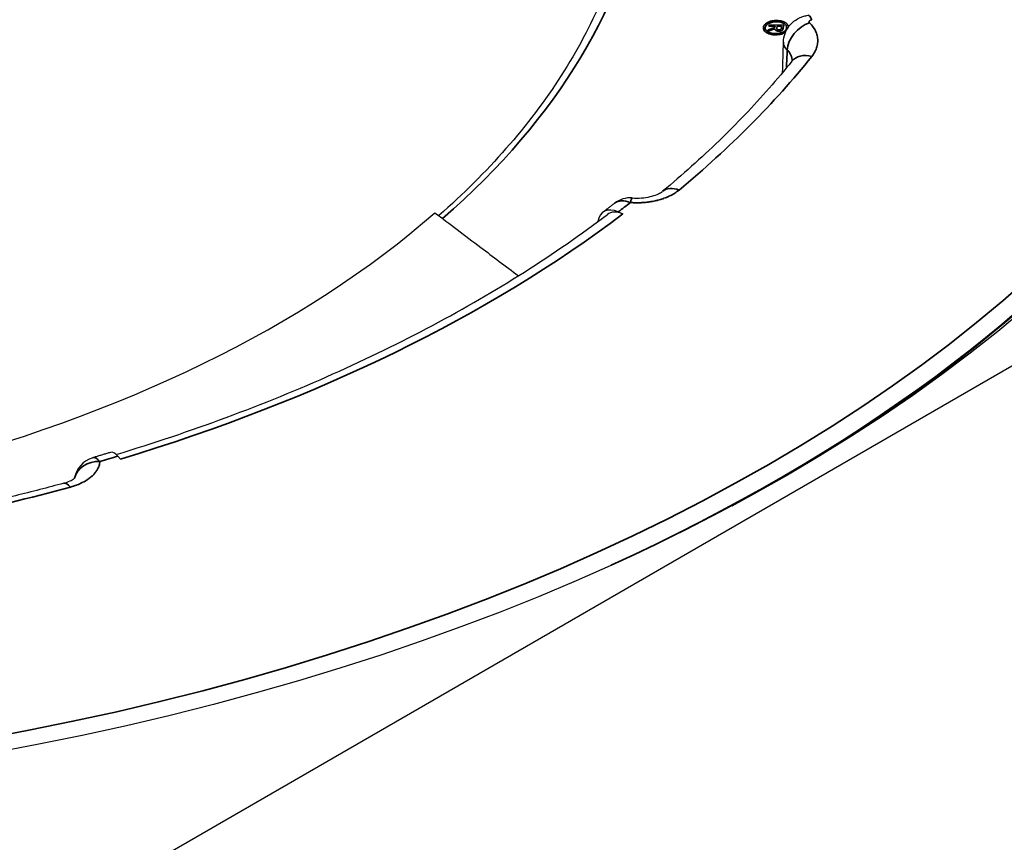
# Model space of a CAD drawing. Header units: millimetres. Extents: x -11430 to 11430, y -300 to 4365.
# Tile 12 of 31: x 2487 to 2507, y 1360 to 1376. Entities that reach past the tile are written whole.
import ezdxf

# ---------------------------------------------------------------- set-up
doc = ezdxf.new("R2010")
doc.units = ezdxf.units.MM
doc.header["$LTSCALE"] = 15
doc.layers.add('_Sichtbarkanten', color=7, linetype='Continuous', lineweight=25)
doc.layers.add('Sichtbar schmal (ISO)', color=7, linetype='Continuous', lineweight=35)

msp = doc.modelspace()

# ---------------------------------------------------------------- linework, layer by layer
at = {"layer": '_Sichtbarkanten'}
for p, q in [((2529.784, 1383.047), (2475.702, 1351.822)), ((2499.11, 1372.751), (2499.202, 1372.71)), ((2489.435, 1367.945), (2489.382, 1368.004))]:
    msp.add_line(p, q, dxfattribs=at)
for centre, start, end in [((2499.346, 1372.524), 85.8211, 127.9258), ((2489.033, 1367.492), 106.3484, 170.49)]:
    msp.add_arc(centre, 0.5, start, end, dxfattribs=at)
msp.add_ellipse((2475.705, 1383.045), major_axis=(37.75, 0), ratio=0.57735, dxfattribs=at)
for centre, major_axis, ratio, start_param, end_param in [((2475.705, 1382.841), (37.491, 0), 0.57735, 5.464798, 6.329263), ((2475.705, 1380.277), (-23.756, 0), 0.57735, 1.985547, 2.559244), ((2499.11, 1372.342), (-0.302, 0.398), 0.64949, 5.420946, 6.879597), ((2499.202, 1372.302), (-0.302, 0.398), 0.64949, 5.420946, 6.283185), ((2489.382, 1367.596), (-0.145, 0.479), 0.379525, 5.609283, 6.283185)]:
    msp.add_ellipse(centre, major_axis=major_axis, ratio=ratio, start_param=start_param, end_param=end_param, dxfattribs=at)
for points, knots in [([(2499.456, 1379.913), (2499.445, 1379.402), (2499.383, 1378.892), (2499.16, 1377.877), (2498.997, 1377.372), (2498.574, 1376.375), (2498.312, 1375.883), (2497.692, 1374.916), (2497.333, 1374.442), (2496.535, 1373.533), (2496.099, 1373.097), (2495.622, 1372.677)], [0.7139422, 0.7139422, 0.7139422, 0.7139422, 0.8281077, 0.8281077, 0.9422732, 0.9422732, 1.0564387, 1.0564387, 1.1706042, 1.1706042, 1.2812139, 1.2812139, 1.2812139, 1.2812139]), ([(2502.322, 1376.052), (2502.324, 1376.108), (2502.335, 1376.166), (2502.373, 1376.271), (2502.401, 1376.321), (2502.471, 1376.409), (2502.514, 1376.448), (2502.609, 1376.512), (2502.663, 1376.537), (2502.744, 1376.561), (2502.77, 1376.567), (2502.797, 1376.572)], [0, 0, 0, 0, 0.0340529, 0.0340529, 0.0675963, 0.0675963, 0.1015878, 0.1015878, 0.1366413, 0.1366413, 0.1526773, 0.1526773, 0.1526773, 0.1526773]), ([(2502.484, 1375.677), (2502.343, 1375.501), (2502.196, 1375.327), (2501.893, 1374.981), (2501.736, 1374.809), (2501.411, 1374.469), (2501.243, 1374.3), (2500.898, 1373.966), (2500.72, 1373.801), (2500.354, 1373.473), (2500.166, 1373.311), (2499.973, 1373.151)], [1.1357782, 1.1357782, 1.1357782, 1.1357782, 1.1704581, 1.1704581, 1.205138, 1.205138, 1.2398179, 1.2398179, 1.2744979, 1.2744979, 1.3091778, 1.3091778, 1.3091778, 1.3091778]), ([(2499.382, 1373.022), (2499.441, 1373.018), (2499.503, 1373.018), (2499.62, 1373.027), (2499.677, 1373.035), (2499.78, 1373.059), (2499.826, 1373.074), (2499.9, 1373.104), (2499.929, 1373.12), (2499.959, 1373.14), (2499.967, 1373.146), (2499.973, 1373.151)], [0, 0, 0, 0, 0.0358829, 0.0358829, 0.071227, 0.071227, 0.1055645, 0.1055645, 0.1373502, 0.1373502, 0.1523439, 0.1523439, 0.1523439, 0.1523439]), ([(2499.039, 1372.918), (2499.023, 1372.906), (2499.008, 1372.894), (2498.978, 1372.871), (2498.962, 1372.859), (2498.932, 1372.835), (2498.916, 1372.823), (2498.885, 1372.8), (2498.87, 1372.788), (2498.839, 1372.764), (2498.824, 1372.753), (2498.808, 1372.741)], [1.33928357, 1.33928357, 1.33928357, 1.33928357, 1.34195289, 1.34195289, 1.34462221, 1.34462221, 1.34729153, 1.34729153, 1.34996085, 1.34996085, 1.35263017, 1.35263017, 1.35263017, 1.35263017]), ([(2495.546, 1372.734), (2495.827, 1372.521), (2496.348, 1372.128), (2496.916, 1371.699), (2497.168, 1371.508)], [0, 0, 0, 0, 0.3333333, 0.5812934, 0.5812934, 0.5812934, 0.5812934]), ([(2489.351, 1368.034), (2490.081, 1368.257), (2490.795, 1368.497), (2492.202, 1369.019), (2492.895, 1369.301), (2494.234, 1369.899), (2494.881, 1370.214), (2496.122, 1370.875), (2496.717, 1371.221), (2497.852, 1371.941), (2498.391, 1372.315), (2498.9, 1372.701)], [4.4965892, 4.4965892, 4.4965892, 4.4965892, 4.5814893, 4.5814893, 4.6687557, 4.6687557, 4.7560222, 4.7560222, 4.8432887, 4.8432887, 4.9305551, 4.9305551, 4.9305551, 4.9305551]), ([(2489.237, 1368.075), (2489.214, 1368.068), (2489.191, 1368.061), (2489.145, 1368.047), (2489.122, 1368.04), (2489.076, 1368.026), (2489.053, 1368.02), (2489.007, 1368.006), (2488.984, 1367.999), (2488.938, 1367.985), (2488.915, 1367.979), (2488.892, 1367.972)], [1.78896248, 1.78896248, 1.78896248, 1.78896248, 1.79163181, 1.79163181, 1.79430113, 1.79430113, 1.79697045, 1.79697045, 1.79963978, 1.79963978, 1.8023091, 1.8023091, 1.8023091, 1.8023091]), ([(2488.329, 1367.476), (2488.376, 1367.489), (2488.418, 1367.505), (2488.483, 1367.535), (2488.508, 1367.55), (2488.539, 1367.573), (2488.547, 1367.582), (2488.551, 1367.586), (2488.551, 1367.586), (2488.551, 1367.586)], [0, 0, 0, 0, 0.0334929, 0.0334929, 0.0645165, 0.0645165, 0.092734, 0.092734, 0.1015474, 0.1015474, 0.1015474, 0.1015474]), ([(2488.329, 1367.476), (2488.02, 1367.392), (2487.707, 1367.311), (2487.078, 1367.155), (2486.761, 1367.08), (2486.123, 1366.937), (2485.802, 1366.869), (2485.155, 1366.739), (2484.83, 1366.677), (2484.176, 1366.559), (2483.847, 1366.504), (2483.516, 1366.452)], [1.8324149, 1.8324149, 1.8324149, 1.8324149, 1.8670948, 1.8670948, 1.9017747, 1.9017747, 1.9364546, 1.9364546, 1.9711346, 1.9711346, 2.0058145, 2.0058145, 2.0058145, 2.0058145])]:
    msp.add_open_spline(points, degree=3, knots=knots, dxfattribs=at)
for points in [[(2502.306, 1375.46), (2502.312, 1375.658), (2502.317, 1375.855), (2502.322, 1376.052)], [(2502.484, 1375.677), (2502.491, 1375.686), (2502.493, 1375.691), (2502.493, 1375.691)]]:
    msp.add_open_spline(points, degree=3, dxfattribs=at)
at = {"layer": 'Sichtbar schmal (ISO)'}
for p, q in [((2502.042, 1376.388), (2502.039, 1376.363)), ((2502.039, 1376.363), (2502.161, 1376.36)), ((2502.327, 1376.382), (2502.042, 1376.388)), ((2502.161, 1376.36), (2502.157, 1376.333)), ((2502.191, 1376.32), (2502.197, 1376.359)), ((2502.197, 1376.359), (2502.287, 1376.357)), ((2502.287, 1376.357), (2502.282, 1376.323)), ((2502.317, 1376.319), (2502.327, 1376.382)), ((2502.024, 1376.264), (2502.157, 1376.308)), ((2502.028, 1376.291), (2502.024, 1376.264)), ((2502.157, 1376.333), (2502.028, 1376.291)), ((2502.313, 1376.303), (2502.317, 1376.319))]:
    msp.add_line(p, q, dxfattribs=at)
msp.add_ellipse((2475.705, 1383.045), major_axis=(-37.241, 0), ratio=0.57735, dxfattribs=at)
for centre, major_axis, ratio, start_param, end_param in [((2475.705, 1380.283), (23.994, 0), 0.57735, 5.697117, 6.701825), ((2475.705, 1382.854), (37.49, 0), 0.57735, 5.381868, 6.329263), ((2502.875, 1376.078), (-0.078, 0.494), 0.215063, 5.650661, 6.283153), ((2502.831, 1376.018), (-0.36, -0.347), 0.71323, 4.109483, 5.637734), ((2502.246, 1376.317), (-0.0559, -0.0021), 0.570531, 6.113326, 6.665733), ((2501.827, 1376.346), (0.46, 0.029), 0.613564, 6.055385, 6.101737), ((2501.737, 1375.668), (0.753, 0.036), 0.559394, 6.24065, 6.765978), ((2502.873, 1375.364), (-0.39, 0.313), 0.740739, 5.249058, 6.283185), ((2475.705, 1383.045), (-29.947, 0), 0.57735, 2.534014, 2.707414), ((2500.293, 1372.766), (-0.319, 0.385), 0.670371, 5.391594, 6.283185), ((2499.346, 1372.524), (-0.307, 0.394), 0.656036, 5.412181, 6.283185), ((2475.705, 1383.045), (-29.423, 0), 0.57735, 2.490562, 2.503908), ((2499.346, 1372.524), (0.036, 0.499), 0.102513, 6.283184, 6.902414), ((2475.705, 1383.045), (29.538, 0), 0.57735, 5.195822, 5.632154), ((2489.033, 1367.492), (-0.141, 0.48), 0.369843, 5.612641, 6.283186), ((2475.705, 1383.045), (-29.423, 0), 0.57735, 2.040883, 2.054229), ((2489.033, 1367.492), (-0.499, 0.036), 0.815786, 4.771295, 6.16478), ((2475.705, 1383.045), (-29.947, 0), 0.57735, 1.837377, 2.010777), ((2488.46, 1366.994), (-0.131, 0.482), 0.347764, 5.619802, 6.283188)]:
    msp.add_ellipse(centre, major_axis=major_axis, ratio=ratio, start_param=start_param, end_param=end_param, dxfattribs=at)
for points, knots in [([(2502.292, 1376.458), (2502.277, 1376.462), (2502.262, 1376.465), (2502.245, 1376.467), (2502.229, 1376.47), (2502.212, 1376.471), (2502.195, 1376.471), (2502.177, 1376.472), (2502.16, 1376.471), (2502.143, 1376.469), (2502.126, 1376.467), (2502.109, 1376.464), (2502.093, 1376.461), (2502.077, 1376.457), (2502.061, 1376.452), (2502.047, 1376.447), (2502.033, 1376.441), (2502.019, 1376.435), (2502.007, 1376.428), (2501.995, 1376.421), (2501.985, 1376.414), (2501.975, 1376.405), (2501.966, 1376.397), (2501.958, 1376.388), (2501.951, 1376.379), (2501.945, 1376.37), (2501.94, 1376.361), (2501.937, 1376.351), (2501.933, 1376.341), (2501.932, 1376.331), (2501.932, 1376.322), (2501.932, 1376.312), (2501.935, 1376.302), (2501.938, 1376.293), (2501.942, 1376.283), (2501.947, 1376.274), (2501.954, 1376.266), (2501.961, 1376.257), (2501.97, 1376.249), (2501.98, 1376.242), (2501.99, 1376.234), (2502.002, 1376.227), (2502.016, 1376.221), (2502.029, 1376.214), (2502.044, 1376.209), (2502.061, 1376.204)], [0, 0, 0, 0, 0.066667, 0.066667, 0.066667, 0.133333, 0.133333, 0.133333, 0.2, 0.2, 0.2, 0.266667, 0.266667, 0.266667, 0.333333, 0.333333, 0.333333, 0.4, 0.4, 0.4, 0.466667, 0.466667, 0.466667, 0.533333, 0.533333, 0.533333, 0.6, 0.6, 0.6, 0.666667, 0.666667, 0.666667, 0.733333, 0.733333, 0.733333, 0.8, 0.8, 0.8, 0.866667, 0.866667, 0.866667, 0.933333, 0.933333, 0.933333, 1, 1, 1, 1]), ([(2502.243, 1376.223), (2502.223, 1376.219), (2502.205, 1376.217), (2502.186, 1376.216), (2502.168, 1376.215), (2502.151, 1376.216), (2502.134, 1376.217), (2502.117, 1376.219), (2502.101, 1376.221), (2502.087, 1376.225), (2502.072, 1376.228), (2502.059, 1376.232), (2502.047, 1376.237), (2502.035, 1376.242), (2502.024, 1376.247), (2502.015, 1376.254), (2502.005, 1376.26), (2501.997, 1376.266), (2501.99, 1376.274), (2501.983, 1376.281), (2501.977, 1376.289), (2501.974, 1376.297), (2501.97, 1376.305), (2501.968, 1376.314), (2501.968, 1376.322), (2501.967, 1376.331), (2501.969, 1376.34), (2501.971, 1376.348), (2501.974, 1376.356), (2501.978, 1376.364), (2501.984, 1376.372), (2501.99, 1376.38), (2501.997, 1376.387), (2502.005, 1376.394), (2502.013, 1376.401), (2502.023, 1376.407), (2502.034, 1376.412), (2502.044, 1376.418), (2502.056, 1376.423), (2502.069, 1376.428), (2502.082, 1376.432), (2502.095, 1376.436), (2502.11, 1376.439)], [0, 0, 0, 0, 0.071429, 0.071429, 0.071429, 0.142857, 0.142857, 0.142857, 0.214286, 0.214286, 0.214286, 0.285714, 0.285714, 0.285714, 0.357143, 0.357143, 0.357143, 0.428571, 0.428571, 0.428571, 0.5, 0.5, 0.5, 0.571429, 0.571429, 0.571429, 0.642857, 0.642857, 0.642857, 0.714286, 0.714286, 0.714286, 0.785714, 0.785714, 0.785714, 0.857143, 0.857143, 0.857143, 0.928571, 0.928571, 0.928571, 1, 1, 1, 1]), ([(2502.11, 1376.439), (2502.125, 1376.442), (2502.139, 1376.444), (2502.154, 1376.445), (2502.169, 1376.446), (2502.185, 1376.446), (2502.2, 1376.446), (2502.215, 1376.445), (2502.23, 1376.444), (2502.244, 1376.442), (2502.258, 1376.439), (2502.271, 1376.436), (2502.284, 1376.432), (2502.296, 1376.429), (2502.307, 1376.424), (2502.317, 1376.42), (2502.327, 1376.415), (2502.336, 1376.409), (2502.344, 1376.404), (2502.352, 1376.398), (2502.359, 1376.392), (2502.365, 1376.385), (2502.371, 1376.378), (2502.375, 1376.371), (2502.379, 1376.364), (2502.382, 1376.357), (2502.384, 1376.349), (2502.384, 1376.341), (2502.385, 1376.334), (2502.384, 1376.326), (2502.382, 1376.318), (2502.38, 1376.31), (2502.377, 1376.303), (2502.372, 1376.295), (2502.368, 1376.288), (2502.362, 1376.28), (2502.354, 1376.273), (2502.347, 1376.266), (2502.338, 1376.26), (2502.327, 1376.253), (2502.316, 1376.247), (2502.305, 1376.241), (2502.291, 1376.236), (2502.276, 1376.231), (2502.26, 1376.226), (2502.243, 1376.223)], [0, 0, 0, 0, 0.066667, 0.066667, 0.066667, 0.133333, 0.133333, 0.133333, 0.2, 0.2, 0.2, 0.266667, 0.266667, 0.266667, 0.333333, 0.333333, 0.333333, 0.4, 0.4, 0.4, 0.466667, 0.466667, 0.466667, 0.533333, 0.533333, 0.533333, 0.6, 0.6, 0.6, 0.666667, 0.666667, 0.666667, 0.733333, 0.733333, 0.733333, 0.8, 0.8, 0.8, 0.866667, 0.866667, 0.866667, 0.933333, 0.933333, 0.933333, 1, 1, 1, 1]), ([(2502.42, 1376.344), (2502.42, 1376.345), (2502.42, 1376.347), (2502.42, 1376.348), (2502.419, 1376.357), (2502.416, 1376.366), (2502.412, 1376.375), (2502.407, 1376.384), (2502.401, 1376.392), (2502.394, 1376.401), (2502.386, 1376.409), (2502.378, 1376.416), (2502.367, 1376.423), (2502.357, 1376.431), (2502.346, 1376.437), (2502.333, 1376.443), (2502.32, 1376.448), (2502.307, 1376.453), (2502.292, 1376.458)], [0.6564571, 0.6564571, 0.6564571, 0.6564571, 0.6666667, 0.6666667, 0.6666667, 0.7333333, 0.7333333, 0.7333333, 0.8, 0.8, 0.8, 0.8666667, 0.8666667, 0.8666667, 0.9333333, 0.9333333, 0.9333333, 1, 1, 1, 1]), ([(2502.875, 1376.486), (2502.871, 1376.485), (2502.867, 1376.484), (2502.864, 1376.483), (2502.86, 1376.482), (2502.857, 1376.481), (2502.853, 1376.48), (2502.85, 1376.479), (2502.847, 1376.477), (2502.844, 1376.476), (2502.841, 1376.474), (2502.839, 1376.473), (2502.836, 1376.471), (2502.834, 1376.469), (2502.832, 1376.467), (2502.83, 1376.465), (2502.828, 1376.463), (2502.827, 1376.461), (2502.826, 1376.459), (2502.824, 1376.457), (2502.824, 1376.455), (2502.823, 1376.452), (2502.822, 1376.45), (2502.822, 1376.448), (2502.822, 1376.446), (2502.822, 1376.443), (2502.822, 1376.441), (2502.823, 1376.439), (2502.824, 1376.437), (2502.825, 1376.435), (2502.826, 1376.432), (2502.827, 1376.43), (2502.829, 1376.428), (2502.831, 1376.426)], [0, 0, 0, 0, 0.0909091, 0.0909091, 0.0909091, 0.1818182, 0.1818182, 0.1818182, 0.2727273, 0.2727273, 0.2727273, 0.3636364, 0.3636364, 0.3636364, 0.4545455, 0.4545455, 0.4545455, 0.5454545, 0.5454545, 0.5454545, 0.6363636, 0.6363636, 0.6363636, 0.7272727, 0.7272727, 0.7272727, 0.8181818, 0.8181818, 0.8181818, 0.9090909, 0.9090909, 0.9090909, 0.9997239, 0.9997239, 0.9997239, 0.9997239]), ([(2502.061, 1376.204), (2502.078, 1376.199), (2502.096, 1376.196), (2502.115, 1376.193), (2502.133, 1376.191), (2502.153, 1376.19), (2502.172, 1376.19), (2502.191, 1376.191), (2502.211, 1376.192), (2502.229, 1376.195), (2502.247, 1376.198), (2502.265, 1376.202), (2502.281, 1376.206), (2502.297, 1376.211), (2502.312, 1376.217), (2502.326, 1376.223), (2502.34, 1376.229), (2502.352, 1376.236), (2502.362, 1376.244), (2502.363, 1376.244), (2502.364, 1376.245), (2502.365, 1376.246)], [0, 0, 0, 0, 0.0666667, 0.0666667, 0.0666667, 0.1333333, 0.1333333, 0.1333333, 0.2, 0.2, 0.2, 0.2666667, 0.2666667, 0.2666667, 0.3333333, 0.3333333, 0.3333333, 0.4, 0.4, 0.4, 0.4055199, 0.4055199, 0.4055199, 0.4055199]), ([(2502.157, 1376.308), (2502.157, 1376.304), (2502.157, 1376.3), (2502.159, 1376.296), (2502.161, 1376.292), (2502.163, 1376.288), (2502.167, 1376.284), (2502.17, 1376.281), (2502.175, 1376.278), (2502.18, 1376.275), (2502.185, 1376.272), (2502.191, 1376.27), (2502.197, 1376.268), (2502.203, 1376.266), (2502.21, 1376.265), (2502.217, 1376.264), (2502.224, 1376.263), (2502.231, 1376.263), (2502.239, 1376.263), (2502.246, 1376.264), (2502.253, 1376.265), (2502.26, 1376.266), (2502.266, 1376.268), (2502.273, 1376.27), (2502.279, 1376.272), (2502.285, 1376.274), (2502.29, 1376.277), (2502.295, 1376.28), (2502.3, 1376.284), (2502.304, 1376.287), (2502.307, 1376.291), (2502.31, 1376.295), (2502.312, 1376.299), (2502.313, 1376.303)], [0, 0, 0, 0, 0.0909091, 0.0909091, 0.0909091, 0.1818182, 0.1818182, 0.1818182, 0.2727273, 0.2727273, 0.2727273, 0.3636364, 0.3636364, 0.3636364, 0.4545455, 0.4545455, 0.4545455, 0.5454545, 0.5454545, 0.5454545, 0.6363636, 0.6363636, 0.6363636, 0.7272727, 0.7272727, 0.7272727, 0.8181818, 0.8181818, 0.8181818, 0.9090909, 0.9090909, 0.9090909, 1, 1, 1, 1]), ([(2502.279, 1376.31), (2502.278, 1376.308), (2502.277, 1376.305), (2502.274, 1376.303), (2502.272, 1376.3), (2502.269, 1376.298), (2502.266, 1376.296), (2502.262, 1376.294), (2502.258, 1376.293), (2502.254, 1376.291), (2502.25, 1376.29), (2502.245, 1376.289), (2502.24, 1376.289), (2502.236, 1376.288), (2502.231, 1376.288), (2502.226, 1376.289), (2502.222, 1376.289), (2502.217, 1376.29), (2502.213, 1376.291), (2502.209, 1376.293), (2502.206, 1376.294), (2502.202, 1376.296), (2502.199, 1376.298), (2502.197, 1376.3), (2502.195, 1376.303)], [0, 0, 0, 0, 0.125, 0.125, 0.125, 0.25, 0.25, 0.25, 0.375, 0.375, 0.375, 0.5, 0.5, 0.5, 0.625, 0.625, 0.625, 0.75, 0.75, 0.75, 0.875, 0.875, 0.875, 1, 1, 1, 1]), ([(2502.322, 1376.052), (2502.322, 1376.049), (2502.322, 1376.029), (2502.328, 1375.991), (2502.353, 1375.941), (2502.379, 1375.91), (2502.395, 1375.895)], [0.7131406, 0.7131406, 0.7131406, 0.7131406, 0.7272727, 0.8181818, 0.9090909, 0.9999056, 0.9999056, 0.9999056, 0.9999056]), ([(2500.293, 1373.175), (2500.267, 1373.153), (2500.238, 1373.133), (2500.208, 1373.114), (2500.206, 1373.112), (2500.204, 1373.111), (2500.202, 1373.11), (2500.173, 1373.092), (2500.142, 1373.075), (2500.109, 1373.06), (2500.105, 1373.058), (2500.101, 1373.056), (2500.097, 1373.054), (2500.065, 1373.039), (2500.033, 1373.026), (2499.998, 1373.014), (2499.992, 1373.011), (2499.985, 1373.009), (2499.978, 1373.007), (2499.946, 1372.996), (2499.912, 1372.986), (2499.878, 1372.977), (2499.869, 1372.975), (2499.859, 1372.972), (2499.849, 1372.97), (2499.817, 1372.962), (2499.784, 1372.956), (2499.751, 1372.95), (2499.738, 1372.948), (2499.725, 1372.946), (2499.713, 1372.944), (2499.681, 1372.94), (2499.65, 1372.936), (2499.618, 1372.934), (2499.602, 1372.932), (2499.587, 1372.931), (2499.571, 1372.93), (2499.542, 1372.928), (2499.512, 1372.928), (2499.482, 1372.927), (2499.464, 1372.927), (2499.445, 1372.927), (2499.427, 1372.928), (2499.4, 1372.929), (2499.373, 1372.93), (2499.346, 1372.932)], [0, 0, 0, 0, 0.125, 0.125, 0.125, 0.132216, 0.132216, 0.132216, 0.25, 0.25, 0.25, 0.264405, 0.264405, 0.264405, 0.375, 0.375, 0.375, 0.396649, 0.396649, 0.396649, 0.5, 0.5, 0.5, 0.528876, 0.528876, 0.528876, 0.625, 0.625, 0.625, 0.66112, 0.66112, 0.66112, 0.75, 0.75, 0.75, 0.793293, 0.793293, 0.793293, 0.875, 0.875, 0.875, 0.925706, 0.925706, 0.925706, 1, 1, 1, 1]), ([(2489.033, 1367.9), (2489.032, 1367.885), (2489.03, 1367.871), (2489.027, 1367.856), (2489.024, 1367.845), (2489.021, 1367.834), (2489.018, 1367.823), (2489.013, 1367.806), (2489.007, 1367.79), (2488.999, 1367.774), (2488.995, 1367.765), (2488.99, 1367.756), (2488.985, 1367.747), (2488.976, 1367.73), (2488.965, 1367.713), (2488.952, 1367.696), (2488.947, 1367.689), (2488.941, 1367.681), (2488.935, 1367.674), (2488.92, 1367.656), (2488.904, 1367.639), (2488.886, 1367.622), (2488.88, 1367.617), (2488.874, 1367.611), (2488.868, 1367.606), (2488.848, 1367.588), (2488.826, 1367.571), (2488.802, 1367.555), (2488.797, 1367.551), (2488.791, 1367.547), (2488.786, 1367.544), (2488.76, 1367.526), (2488.732, 1367.51), (2488.702, 1367.495), (2488.698, 1367.492), (2488.694, 1367.49), (2488.689, 1367.488), (2488.657, 1367.472), (2488.623, 1367.457), (2488.587, 1367.443), (2488.584, 1367.442), (2488.582, 1367.441), (2488.58, 1367.441), (2488.542, 1367.426), (2488.502, 1367.413), (2488.46, 1367.402)], [0.0000004, 0.0000004, 0.0000004, 0.0000004, 0.0709999, 0.0709999, 0.0709999, 0.125, 0.125, 0.125, 0.2038322, 0.2038322, 0.2038322, 0.25, 0.25, 0.25, 0.336501, 0.336501, 0.336501, 0.375, 0.375, 0.375, 0.4692399, 0.4692399, 0.4692399, 0.5, 0.5, 0.5, 0.6019237, 0.6019237, 0.6019237, 0.625, 0.625, 0.625, 0.7346325, 0.7346325, 0.7346325, 0.75, 0.75, 0.75, 0.8673233, 0.8673233, 0.8673233, 0.875, 0.875, 0.875, 1, 1, 1, 1])]:
    msp.add_open_spline(points, degree=3, knots=knots, dxfattribs=at)
for points in [[(2502.831, 1376.426), (2502.859, 1376.398), (2502.906, 1376.339), (2502.956, 1376.248), (2502.986, 1376.152), (2502.992, 1376.056), (2502.977, 1375.96), (2502.938, 1375.864), (2502.898, 1375.802), (2502.873, 1375.772)], [(2502.38, 1375.549), (2502.385, 1375.664), (2502.39, 1375.779), (2502.395, 1375.895)]]:
    msp.add_open_spline(points, degree=3, dxfattribs=at)

doc.saveas('drawing.dxf')
